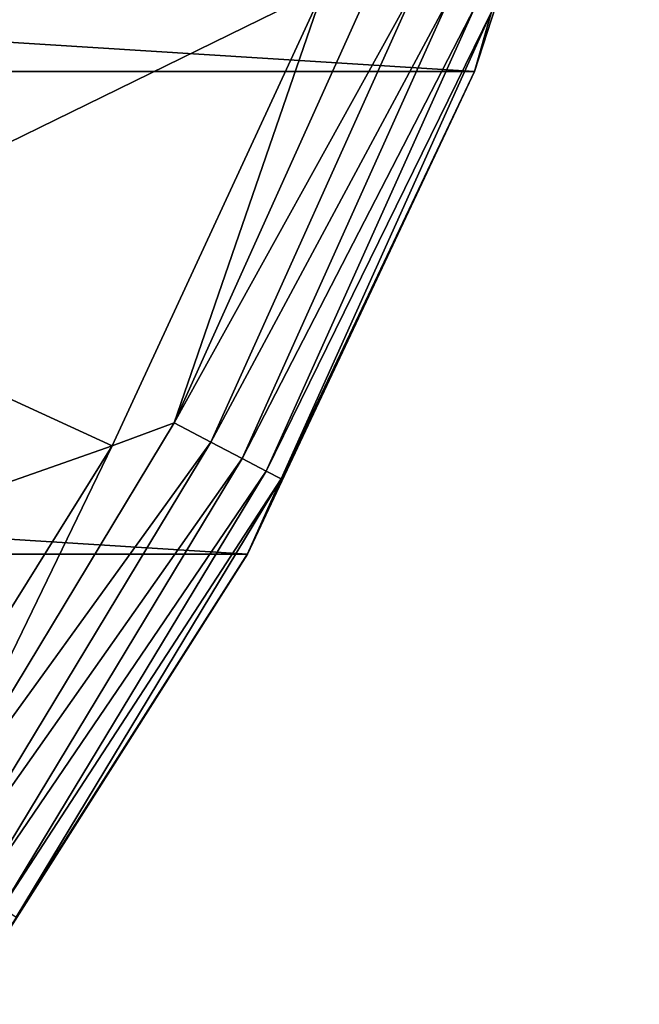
# Model space of a CAD drawing. Header units: metres. Extents: x -25 to 31, y -154 to 31.
# Tile 63 of 110: x 20.49 to 24.12, y -14.64 to -8.86. Entities that reach past the tile are written whole.
import ezdxf

# ---------------------------------------------------------------- set-up
doc = ezdxf.new("R2010")
doc.units = ezdxf.units.M
doc.layers.add('solid_FIT-WB-M-WASTE', color=7, linetype='CONTINUOUS')

msp = doc.modelspace()

# ---------------------------------------------------------------- linework, layer by layer
at = {"layer": 'solid_FIT-WB-M-WASTE'}
for points in [[(21.064461, -7.16595, 129.050003), (20.013699, -9.721845, 129.050003), (20.441135, -1.552401, 129.050003)], [(-24.117682, -6.192536, -5), (24.117676, -6.192561, -5), (23.151329, -9.166557, -5)], [(-24.117682, -6.192536, -5), (23.151329, -9.166557, -5), (-23.151342, -9.166528, -5)], [(23.151436, -9.1663, -1), (23.151329, -9.166557, -5), (24.117676, -6.192561, -5)], [(24.117722, -6.192377, -1), (23.151436, -9.1663, -1), (24.117676, -6.192561, -5)], [(23.250298, -8.817675, -0.742193), (23.151436, -9.1663, -1), (24.117722, -6.192377, -1)], [(20.356091, -8.982879, 157.75), (20.013699, -9.721845, 129.050003), (21.064461, -7.16595, 129.050003)], [(20.889515, -7.660983, 157.75), (20.356091, -8.982879, 157.75), (21.064461, -7.16595, 129.050003)], [(20.707283, -8.065984, 157.956924), (20.356091, -8.982879, 157.75), (20.889515, -7.660983, 157.75)], [(22.269032, -8.677567), (19.990202, -7.914656), (18.840601, -10.357687)], [(20.514128, -7.990745, 158.315887), (20.359529, -7.930525, 158.443069), (19.208744, -10.412833, 158.443085)], [(19.354607, -10.491903, 158.315903), (20.514128, -7.990745, 158.315887), (19.208744, -10.412833, 158.443085)], [(20.632746, -8.036949, 158.15007), (20.514128, -7.990745, 158.315887), (19.354607, -10.491903, 158.315903)], [(19.466524, -10.552572, 158.150085), (20.632746, -8.036949, 158.15007), (19.354607, -10.491903, 158.315903)], [(20.707283, -8.065984, 157.956924), (20.632746, -8.036949, 158.15007), (19.466524, -10.552572, 158.150085)], [(19.536854, -10.590697, 157.956955), (20.707283, -8.065984, 157.956924), (19.466524, -10.552572, 158.150085)], [(19.536854, -10.590697, 157.956955), (20.356091, -8.982879, 157.75), (20.707283, -8.065984, 157.956924)], [(22.588888, -8.566835, -0.034074), (22.269032, -8.677567), (21.391571, -11.227163, -0.034074)], [(22.588888, -8.566835, -0.034074), (21.391571, -11.227163, -0.034074), (22.814608, -8.65244, -0.134106)], [(21.391571, -11.227163, -0.034074), (21.605328, -11.339351, -0.134106), (22.814608, -8.65244, -0.134106)], [(22.814608, -8.65244, -0.134106), (21.605328, -11.339351, -0.134106), (23.00839, -8.725931, -0.293264)], [(21.026348, -11.362332), (22.269032, -8.677567), (18.840601, -10.357687)], [(21.391571, -11.227163, -0.034074), (22.269032, -8.677567), (21.026348, -11.362332)], [(21.605328, -11.339351, -0.134106), (21.788839, -11.435665, -0.293264), (23.00839, -8.725931, -0.293264)], [(23.00839, -8.725931, -0.293264), (21.788839, -11.435665, -0.293264), (23.157003, -8.782292, -0.50068)], [(21.788839, -11.435665, -0.293264), (21.929573, -11.509528, -0.50068), (23.157003, -8.782292, -0.50068)], [(23.157003, -8.782292, -0.50068), (21.929573, -11.509528, -0.50068), (23.250298, -8.817675, -0.742193)], [(21.929573, -11.509528, -0.50068), (22.017923, -11.555898, -0.742193), (23.250298, -8.817675, -0.742193)], [(23.250298, -8.817675, -0.742193), (22.017923, -11.555898, -0.742193), (23.151436, -9.1663, -1)], [(-23.151342, -9.166528, -5), (23.151329, -9.166557, -5), (21.819904, -11.995901, -5)], [(-23.151342, -9.166528, -5), (21.819904, -11.995901, -5), (-21.81992, -11.995873, -5)], [(21.820038, -11.995664, -1), (21.819904, -11.995901, -5), (23.151329, -9.166557, -5)], [(23.151436, -9.1663, -1), (21.820038, -11.995664, -1), (23.151329, -9.166557, -5)], [(22.017923, -11.555898, -0.742193), (21.820038, -11.995664, -1), (23.151436, -9.1663, -1)], [(21.026348, -11.362332), (18.840601, -10.357687), (17.393871, -12.637373)], [(21.391571, -11.227163, -0.034074), (21.026348, -11.362332), (19.882318, -13.723773, -0.034074)], [(21.391571, -11.227163, -0.034074), (19.882318, -13.723773, -0.034074), (21.605328, -11.339351, -0.134106)], [(19.461493, -13.873004), (21.026348, -11.362332), (17.393871, -12.637373)], [(19.882318, -13.723773, -0.034074), (21.026348, -11.362332), (19.461493, -13.873004)], [(19.882318, -13.723773, -0.034074), (20.080994, -13.860909, -0.134106), (21.605328, -11.339351, -0.134106)], [(21.605328, -11.339351, -0.134106), (20.080994, -13.860909, -0.134106), (21.788839, -11.435665, -0.293264)], [(20.080994, -13.860909, -0.134106), (20.251556, -13.978641, -0.293264), (21.788839, -11.435665, -0.293264)], [(21.788839, -11.435665, -0.293264), (20.251556, -13.978641, -0.293264), (21.929573, -11.509528, -0.50068)], [(20.251556, -13.978641, -0.293264), (20.382362, -14.068929, -0.50068), (21.929573, -11.509528, -0.50068)], [(21.929573, -11.509528, -0.50068), (20.382362, -14.068929, -0.50068), (22.017923, -11.555898, -0.742193)], [(20.382362, -14.068929, -0.50068), (20.464478, -14.125609, -0.742193), (22.017923, -11.555898, -0.742193)], [(22.017923, -11.555898, -0.742193), (20.464478, -14.125609, -0.742193), (21.820038, -11.995664, -1)], [(-21.81992, -11.995873, -5), (21.819904, -11.995901, -5), (20.144436, -14.635973, -5)], [(20.144526, -14.63585, -1), (20.144436, -14.635973, -5), (21.819904, -11.995901, -5)], [(21.820038, -11.995664, -1), (20.144526, -14.63585, -1), (21.819904, -11.995901, -5)], [(20.464478, -14.125609, -0.742193), (20.144526, -14.63585, -1), (21.820038, -11.995664, -1)]]:
    msp.add_3dface(points, dxfattribs=at)

doc.saveas('drawing.dxf')
